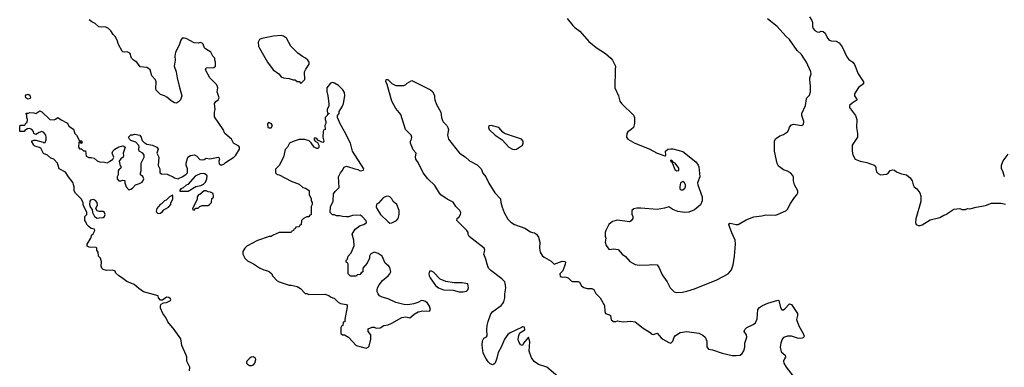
# Model space of a CAD drawing. Header units: inches. Extents: x 2221774 to 2440637, y 201306 to 357559.
# Tile 24 of 245: x 2248386 to 2258341, y 279907 to 283418. Entities that reach past the tile are written whole.
import ezdxf

# ---------------------------------------------------------------- set-up
doc = ezdxf.new("R2010")
doc.units = ezdxf.units.IN
doc.header["$MEASUREMENT"] = 0
for name, color, linetype in [('C2248', 7, 'Continuous'), ('C2257', 7, 'Continuous'), ('C2258', 7, 'Continuous')]:
    doc.layers.add(name, color=color, linetype=linetype)

msp = doc.modelspace()

# ---------------------------------------------------------------- linework, layer by layer
at = {"layer": 'C2248', "color": 5, "elevation": 60}
for points in [[(2250000, 282595.7), (2249993.2, 282586.8), (2249970, 282575.3), (2249950, 282579), (2249917.5, 282597.5), (2249874.8, 282634.8), (2249850, 282649.3), (2249810, 282663.7), (2249784.9, 282684.9), (2249766.9, 282706.9), (2249762.7, 282722.7), (2249766.6, 282790), (2249758, 282810), (2249722, 282850), (2249706, 282910), (2249690, 282926), (2249670, 282934.5), (2249602.7, 282942.7), (2249569.1, 282989.1), (2249538, 283010), (2249518, 283030), (2249508.7, 283050), (2249508, 283070), (2249500.4, 283080.4), (2249474, 283094), (2249450, 283089), (2249430, 283094), (2249421.5, 283101.5), (2249385.6, 283165.6), (2249373.2, 283210), (2249350, 283248.7), (2249330, 283268.7), (2249306.8, 283306.8), (2249285.2, 283330), (2249250, 283345.1), (2249210, 283340.7), (2249185.4, 283345.4), (2249150, 283378), (2249114.6, 283394.6), (2249090, 283418)], [(2249999.9, 283160.1), (2249962, 283090), (2249954, 283050), (2249956.3, 283010), (2249948.2, 282950), (2249967.7, 282890), (2249977.3, 282830), (2250000, 282747.5)], [(2250000, 280217.7), (2249949.4, 280289.4), (2249884.7, 280364.7), (2249862, 280410), (2249834, 280450), (2249810, 280506), (2249808.9, 280531.1), (2249816.4, 280543.6), (2249840.4, 280559.6), (2249870, 280562), (2249910, 280582), (2249914, 280590), (2249910, 280598), (2249892.5, 280612.5), (2249870, 280614), (2249830, 280586), (2249810, 280586), (2249788.4, 280608.4), (2249786, 280630), (2249638, 280670), (2249590, 280702), (2249542, 280742), (2249470, 280775.3), (2249415.5, 280815.5), (2249388, 280830), (2249359, 280859), (2249350, 280878), (2249328.4, 280888.4), (2249264.7, 280884.7), (2249230, 280895.3), (2249215.3, 280910), (2249209.2, 280929.2), (2249213.2, 280973.2), (2249202, 281010), (2249182, 281030), (2249178, 281070), (2249166, 281090), (2249166, 281110), (2249158, 281118), (2249090, 281121.2), (2249069.2, 281129.2), (2249069.3, 281150), (2249106, 281210), (2249115.3, 281244.7), (2249130, 281254), (2249146, 281290), (2249142, 281302), (2249108.4, 281308.4), (2249087.3, 281327.3), (2249066, 281350), (2249056.4, 281376.4), (2249046, 281390), (2249046, 281430), (2249066, 281450), (2249066, 281470), (2249028.4, 281548.4), (2249027.3, 281567.3), (2249010, 281606), (2248950, 281666), (2248938, 281690), (2248938, 281730), (2248928.4, 281748.4), (2248928, 281770), (2248878, 281830), (2248850, 281878), (2248786, 281910), (2248768, 281970), (2248730, 282008), (2248700.2, 282020.2), (2248666, 282050), (2248625.2, 282065.2), (2248598.9, 282118.9), (2248587.3, 282127.3), (2248540.1, 282140.1), (2248528, 282150), (2248506, 282190), (2248530, 282202), (2248550, 282202), (2248622, 282182), (2248630, 282174), (2248642, 282178), (2248655.3, 282204.7), (2248655.3, 282230), (2248648.7, 282250), (2248630, 282278), (2248610, 282288.7), (2248582, 282278), (2248550, 282258), (2248530, 282268), (2248524, 282290), (2248510, 282308.7), (2248490, 282318), (2248463.6, 282316.4), (2248439.6, 282300.4), (2248430, 282288), (2248390, 282288), (2248386, 282290), (2248386, 282330), (2248390, 282354), (2248430, 282354), (2248442, 282358), (2248447.3, 282372.7), (2248462, 282378), (2248466, 282410), (2248458, 282430), (2248458, 282458), (2248448.4, 282468.4), (2248450, 282474), (2248470, 282474), (2248490, 282482), (2248530, 282478), (2248550, 282471.3), (2248590, 282496), (2248610, 282486), (2248690, 282411), (2248734, 282406), (2248748.4, 282411.6), (2248771.6, 282431.6), (2248806.4, 282406.4), (2248870, 282371.3), (2248883.5, 282343.5), (2248930.9, 282310.9), (2248942, 282270), (2248962, 282250), (2248990, 282194), (2249010, 282194), (2249014, 282190), (2249014, 282170), (2249010, 282166), (2249002, 282182), (2248990, 282186), (2248983.6, 282176.4), (2248982, 282130), (2248990, 282114), (2249010, 282114), (2249030, 282094), (2249050, 282094), (2249058, 282038), (2249086, 282026), (2249110, 282026), (2249138, 282018), (2249170, 281991.3), (2249199.6, 281979.6), (2249230, 281981), (2249270, 281971.3), (2249295.5, 281984.5), (2249328, 282010), (2249338, 282030), (2249322, 282070), (2249329.3, 282090.7), (2249348.7, 282110), (2249390, 282134.8), (2249430, 282144.7), (2249439.8, 282139.8), (2249451, 282130), (2249431.3, 282070), (2249436.9, 282043.1), (2249432, 282030), (2249407.1, 282012.9), (2249390.8, 281990), (2249401.4, 281941.4), (2249411.3, 281928.7), (2249403.6, 281916.4), (2249391.6, 281908.4), (2249382, 281890), (2249381, 281850), (2249371, 281830), (2249371, 281810), (2249390, 281791), (2249410, 281790.8), (2249430, 281798), (2249450, 281794), (2249450.7, 281770), (2249461, 281730), (2249490, 281701), (2249510, 281704.7), (2249525.2, 281714.8), (2249558, 281750), (2249598, 281762), (2249622.7, 281777.3), (2249632.3, 281787.7), (2249641.2, 281810), (2249632.7, 281832.7), (2249608, 281850), (2249606, 281870), (2249615.3, 281890), (2249615.3, 281970), (2249645.2, 282030), (2249645.2, 282050), (2249629.5, 282069.5), (2249595.3, 282090), (2249589, 282110), (2249594, 282130), (2249590, 282146), (2249560.2, 282180.2), (2249510, 282199), (2249495.3, 282210), (2249486, 282230), (2249510, 282254), (2249530, 282254), (2249550, 282262), (2249602, 282250), (2249614.8, 282230), (2249620.7, 282200.7), (2249639.8, 282179.8), (2249670, 282161), (2249730, 282151.3), (2249771.1, 282131.1), (2249784.7, 282110), (2249772, 282070), (2249792, 282030), (2249784.7, 281944.7), (2249802, 281910), (2249802, 281870), (2249819.6, 281859.6), (2249876.9, 281856.9), (2249902.8, 281842.8), (2249930, 281834.8), (2249950, 281821), (2249990, 281810.8), (2250000, 281815.8)]]:
    msp.add_lwpolyline(points, dxfattribs=at)
for points in [[(2248470, 282615.1), (2248449.5, 282629.5), (2248446, 282650), (2248450, 282658), (2248470, 282664.9), (2248490, 282654), (2248495.5, 282630), (2248490, 282621.2)], [(2249930, 281646), (2249902, 281630), (2249866, 281594), (2249850, 281588), (2249821, 281559), (2249804.7, 281550), (2249771.3, 281510), (2249764.7, 281484.7), (2249772, 281470), (2249782, 281462), (2249810, 281464.9), (2249830, 281481), (2249842, 281498), (2249890, 281524), (2249914, 281550), (2249915.3, 281564.7), (2249934, 281610), (2249935.3, 281635.3)], [(2249130, 281600.9), (2249103.5, 281596.5), (2249094.8, 281585.2), (2249090.8, 281550), (2249102, 281522), (2249119.6, 281499.6), (2249122, 281470), (2249142, 281430), (2249170, 281412), (2249190, 281418), (2249230, 281418.8), (2249244, 281430), (2249249, 281450), (2249242, 281470), (2249230, 281479), (2249190, 281479), (2249169, 281489), (2249155.3, 281510), (2249172.5, 281547.5), (2249169.3, 281570), (2249151.6, 281591.6), (2249138, 281598)]]:
    msp.add_lwpolyline(points, close=True, dxfattribs=at)
at = {"layer": 'C2257', "color": 5}
for points, elevation in [([(2250104, 279870), (2250105.2, 279910), (2250077.2, 279970), (2250076.3, 280000)], 60), ([(2250714, 280000), (2250682, 279970), (2250679.6, 279960.4), (2250678, 279950), (2250690, 279938), (2250710, 279926.8), (2250730, 279924.7), (2250750, 279932), (2250762, 279950), (2250773.6, 279986.4), (2250770, 279998), (2250767.5, 280000)], 60), ([(2253208.5, 280000), (2253200.7, 279970), (2253190, 279946), (2253170, 279931.2), (2253141.5, 279941.5), (2253122, 279962), (2253100.1, 280000)], 40), ([(2253875.4, 279775.4), (2253715.8, 279910), (2253630, 279936.1), (2253586.3, 279966.3), (2253563.2, 280000)], 40), ([(2256123.5, 280000), (2256108.5, 279970), (2256111.8, 279950), (2256134.3, 279910), (2256244.6, 279770)], 40)]:
    msp.add_lwpolyline(points, dxfattribs=dict(at, elevation=elevation))
at = {"layer": 'C2258', "color": 5}
for points, elevation in [([(2253920.7, 283430), (2253978, 283358), (2253998, 283338), (2254050, 283300.7), (2254139, 283199), (2254216.1, 283136.1), (2254310, 283077.3), (2254362.8, 283030), (2254378.8, 283010), (2254411, 282950), (2254406, 282910), (2254402.8, 282730), (2254438.8, 282650), (2254455.3, 282595.3), (2254470, 282572), (2254594, 282450), (2254602, 282430), (2254602, 282370), (2254591, 282330), (2254570, 282308.7), (2254535.3, 282284.7), (2254524.7, 282270), (2254522.8, 282230), (2254536, 282210), (2254606, 282170), (2254750, 282113.7), (2254830, 282070.4), (2254910, 282042), (2254916.4, 282043.6), (2254918, 282050), (2254914, 282090), (2254938, 282110), (2254970, 282114.9), (2254990, 282112.7), (2255090, 282088), (2255222.8, 281982.8), (2255246, 281950), (2255252.7, 281932.7), (2255261.3, 281830), (2255238, 281770), (2255241.6, 281750), (2255287.3, 281630), (2255287.3, 281590), (2255270, 281549), (2255210, 281499), (2255150, 281473.2), (2255110, 281469.3), (2255040.2, 281480.2), (2254990, 281502), (2254950, 281528), (2254906.2, 281513.8), (2254830, 281500.4), (2254666.6, 281513.4), (2254627, 281513), (2254594, 281506), (2254576, 281490), (2254575.3, 281455.3), (2254584.7, 281430), (2254584.7, 281410), (2254570, 281388), (2254550, 281375.3), (2254430, 281392), (2254381.1, 281378.9), (2254344, 281350), (2254310.8, 281290), (2254304.9, 281270), (2254304, 281230), (2254310.8, 281210), (2254304.7, 281170), (2254316.9, 281136.9), (2254341, 281101), (2254350, 281098), (2254390, 281104), (2254437.3, 281097.3), (2254478, 281050), (2254510, 281024.7), (2254555.3, 280975.3), (2254610, 280946), (2254650, 280938.8), (2254750, 280941), (2254770, 280946), (2254830, 280942), (2254850.7, 280910.7), (2254882.5, 280842.5), (2254930.8, 280770), (2254961, 280710), (2255002, 280670), (2255030, 280661), (2255086.8, 280666.8), (2255130, 280674.8), (2255210, 280701), (2255435.3, 280790), (2255548.7, 280850), (2255582, 280890), (2255599.3, 280940.7), (2255614.5, 281030), (2255622.7, 281150), (2255619.5, 281190), (2255584.7, 281264.7), (2255562, 281330), (2255557.2, 281350), (2255562, 281358), (2255570, 281362.8), (2255630, 281348), (2255649.3, 281350.7), (2255730, 281396), (2255810, 281426), (2255890, 281436), (2255930, 281446), (2256030, 281444.9), (2256132.3, 281487.7), (2256150, 281504.7), (2256178.3, 281561.7), (2256218.3, 281621.7), (2256244, 281650), (2256253.2, 281670), (2256253.2, 281690), (2256221.2, 281750), (2256209.2, 281790), (2256208.9, 281828.9), (2256203.1, 281843.1), (2256178, 281870), (2256150, 281888.7), (2256110, 281902), (2256080.2, 281920.2), (2256059, 281939), (2256045.2, 281965.2), (2256016, 282090), (2256017.2, 282190), (2256026.6, 282213.4), (2256070, 282246), (2256110, 282258.8), (2256150, 282286), (2256164, 282310), (2256170, 282332), (2256190, 282356), (2256210, 282362.8), (2256290, 282350.8), (2256310, 282358), (2256314.5, 282390), (2256292.3, 282450), (2256295.1, 282470), (2256329.4, 282550), (2256341.2, 282618.8), (2256346, 282630), (2256370, 282656), (2256382, 282690), (2256381.2, 282750), (2256373.2, 282810), (2256374, 282830), (2256389.2, 282870), (2256386, 282890), (2256341.3, 282990), (2256315.1, 283030), (2256290, 283064.7), (2256247.4, 283107.4), (2256170, 283216.9), (2256131.8, 283251.8), (2256045.4, 283350), (2255947.1, 283427.1)], 60), ([(2256370, 283446.8), (2256393.4, 283410), (2256400.5, 283390), (2256402.4, 283350), (2256408.4, 283330), (2256424.9, 283310), (2256450, 283294.8), (2256468.9, 283291.1), (2256490, 283302), (2256510, 283298), (2256530, 283280.7), (2256552.4, 283230), (2256570, 283212.4), (2256590, 283204.9), (2256639.9, 283199.9), (2256670, 283184.4), (2256702.2, 283142.2), (2256750, 283042.8), (2256770, 283017.3), (2256808.1, 282988.1), (2256825.8, 282965.8), (2256863, 282870), (2256918.8, 282790), (2256916, 282770), (2256868.1, 282731.9), (2256827.7, 282670), (2256824.9, 282650), (2256854, 282610), (2256803.6, 282576.4), (2256776.3, 282550), (2256777.3, 282530), (2256837.3, 282450), (2256850.6, 282409.4), (2256846, 282330), (2256857.3, 282270), (2256858, 282242), (2256856, 282230), (2256804, 282150), (2256802, 282090), (2256810, 282052), (2256832, 282010), (2256882, 281990), (2256950, 281976.3), (2257024.7, 281950), (2257041, 281930), (2257041, 281910), (2257050, 281882), (2257064.5, 281864.5), (2257090, 281851.3), (2257150, 281858.8), (2257170, 281871.3), (2257185.6, 281894.4), (2257210, 281902), (2257230, 281897.3), (2257250, 281882.8), (2257301.4, 281861.4), (2257350.5, 281850.5), (2257390, 281821), (2257410.8, 281790), (2257418.8, 281750), (2257430, 281731.3), (2257456, 281710), (2257486, 281670), (2257495.9, 281635.9), (2257496.7, 281583.3), (2257445.2, 281405.2), (2257444, 281370), (2257450.9, 281350.9), (2257470, 281338), (2257490, 281338), (2257510, 281346), (2257590, 281396), (2257690, 281421), (2257730, 281444.7), (2257750, 281451.3), (2257830, 281504.7), (2257890, 281511.3), (2257910, 281502), (2257950, 281502), (2257968.7, 281511.3), (2257992.5, 281507.5), (2258055.5, 281524.5), (2258150, 281540.7), (2258210, 281566), (2258310, 281566), (2258353.7, 281553.7)], 60), ([(2250000, 281815.8), (2250030, 281830.8), (2250066, 281854), (2250082, 281870), (2250082.7, 281910), (2250069, 281950), (2250069, 281970), (2250086, 282030), (2250114.6, 282045.4), (2250154.4, 282054.4), (2250178, 282038), (2250207.3, 282007.3), (2250230, 282001), (2250250, 282004.7), (2250270, 282018), (2250310, 282011.3), (2250391, 282031), (2250402, 282022), (2250404.7, 282010), (2250401, 281990), (2250403.6, 281963.6), (2250412, 281952), (2250430, 281951.3), (2250450, 281958.8), (2250465.6, 281974.4), (2250552.3, 282030), (2250572, 282050), (2250608.4, 282111.6), (2250608.7, 282130), (2250600.2, 282140.2), (2250549.2, 282169.2), (2250528.7, 282210), (2250459, 282270), (2250444, 282310), (2250356.5, 282436.5), (2250354.6, 282485.4), (2250362, 282510), (2250354, 282570), (2250369.3, 282590.7), (2250394, 282610), (2250404, 282630), (2250382, 282690), (2250388, 282730), (2250379, 282759), (2250308, 282830), (2250266, 282910), (2250270, 282932), (2250350, 282934), (2250366, 282950), (2250366, 282990), (2250358, 283010), (2250358, 283030), (2250338, 283050), (2250318, 283090), (2250263.1, 283123.1), (2250254.6, 283134.6), (2250242, 283170), (2250230, 283182), (2250210, 283188.7), (2250190, 283182), (2250150, 283184), (2250070, 283229.2), (2250050, 283232.7), (2250028.3, 283231.7), (2250014.8, 283210), (2249999.9, 283160.1)], 60), ([(2250000, 282747.5), (2250026.8, 282650), (2250011, 282610), (2250000, 282595.7)], 60), ([(2253100.1, 280000), (2253071.2, 280050), (2253063.1, 280130), (2253065.6, 280174.4), (2253078, 280202), (2253104.1, 280215.9), (2253113.6, 280226.4), (2253109.8, 280290), (2253113.6, 280330), (2253122.9, 280370), (2253150, 280445.7), (2253170, 280472.4), (2253254, 280530), (2253271.6, 280550), (2253281.6, 280570), (2253289.6, 280610), (2253289.7, 280650.3), (2253302, 280710), (2253295.9, 280755.9), (2253289.4, 280770), (2253261.4, 280801.5), (2253150, 280884.2), (2253126.9, 280910), (2253111.1, 280950), (2253099.7, 280999.7), (2253079.3, 281050), (2253088.7, 281090), (2253082, 281110), (2252929.8, 281229.8), (2252920.7, 281250), (2252919.3, 281270), (2252907.3, 281290), (2252806, 281390), (2252809.2, 281410), (2252830, 281428), (2252842, 281450), (2252845.1, 281470), (2252836.3, 281490), (2252796.9, 281530), (2252770, 281573.6), (2252706.6, 281606.6), (2252645.1, 281650), (2252630, 281667), (2252583.7, 281743.7), (2252511.6, 281810), (2252464.5, 281870), (2252415.8, 281975.8), (2252389.7, 282010), (2252388, 282032), (2252394.5, 282070), (2252363.7, 282103.7), (2252338.4, 282170), (2252336, 282190), (2252346, 282210), (2252349.5, 282230), (2252342.9, 282250), (2252287.6, 282310), (2252239.1, 282459.1), (2252190, 282519.3), (2252150, 282594), (2252102, 282762), (2252086.6, 282793.4), (2252090, 282814), (2252107.3, 282812.7), (2252150, 282772), (2252190, 282754), (2252270, 282754), (2252290, 282762), (2252304, 282776), (2252350, 282804.7), (2252541, 282710), (2252562.8, 282690), (2252581, 282650), (2252578.8, 282630), (2252582.8, 282610), (2252601.4, 282561.4), (2252644.1, 282484.1), (2252650.4, 282430), (2252661.2, 282401.2), (2252667.7, 282387.7), (2252704, 282350), (2252716.3, 282330), (2252722, 282310), (2252710.4, 282250), (2252722.4, 282210), (2252832.2, 282070), (2252891.2, 282031.2), (2252932.4, 281992.4), (2253010, 281952.7), (2253036, 281930), (2253050.3, 281910), (2253069.1, 281869.1), (2253100.3, 281830), (2253127.7, 281767.7), (2253190.2, 281670), (2253248.7, 281610), (2253251.5, 281570), (2253264, 281524), (2253284.4, 281470), (2253322.8, 281402.8), (2253352.8, 281372.8), (2253388, 281348), (2253492.9, 281312.9), (2253550, 281276.4), (2253570, 281267.3), (2253590, 281266), (2253610, 281251), (2253630, 281221), (2253644.6, 281170), (2253641.3, 281110), (2253649.1, 281070), (2253670, 281037.6), (2253690, 281019.5), (2253759, 280979), (2253790, 280948), (2253870, 280977.4), (2253896.5, 280976.5), (2253903, 280970), (2253902, 280950), (2253877.7, 280882.3), (2253846.5, 280850), (2253850, 280824.9), (2253870, 280817.1), (2253890, 280822), (2253910, 280819.1), (2253930.3, 280810.3), (2253961.3, 280781.3), (2253974.6, 280774.6), (2254033.8, 280773.8), (2254046.2, 280766.2), (2254066, 280730), (2254090, 280712.2), (2254123.2, 280703.2), (2254170, 280704.6), (2254190, 280692.2), (2254212.7, 280652.7), (2254254.6, 280610), (2254300.3, 280530), (2254303.1, 280470), (2254310, 280450.8), (2254350, 280438), (2254360.7, 280430), (2254367.5, 280387.5), (2254390, 280370.7), (2254411.8, 280368.2), (2254430, 280374.8), (2254445.6, 280374.4), (2254490, 280366), (2254566.2, 280373.8), (2254610, 280365.3), (2254690, 280301.6), (2254759.2, 280259.2), (2254770, 280244.7), (2254790, 280238.8), (2254830, 280250.5), (2254870, 280203.8), (2254887.7, 280190), (2254950, 280156.3), (2254968.9, 280151.1), (2254989.5, 280170.5), (2255004.5, 280210), (2255018, 280230), (2255062.2, 280257.8), (2255130, 280269), (2255252.2, 280252.2), (2255293.3, 280233.3), (2255317.6, 280210), (2255331.7, 280170), (2255332.7, 280112.7), (2255350, 280090.7), (2255390, 280083), (2255489.3, 280050.7), (2255590, 280027.7), (2255630, 280024.9), (2255670, 280030.7), (2255690, 280044.9), (2255707.2, 280072.8), (2255716.1, 280110), (2255717.3, 280150), (2255737.7, 280210), (2255735.1, 280235.1), (2255709.2, 280270), (2255718, 280290), (2255738, 280310), (2255801.7, 280338.3), (2255823.9, 280356.1), (2255842.4, 280397.6), (2255849.7, 280490.3), (2255866, 280510), (2255896, 280530), (2255950, 280556), (2256050, 280586.8), (2256062, 280582), (2256077.4, 280510), (2256090, 280486), (2256110, 280488.5), (2256123.1, 280496.9), (2256170, 280546.8), (2256190, 280541), (2256250.8, 280450), (2256250.8, 280430), (2256241.6, 280390), (2256265.2, 280325.2), (2256307.3, 280250), (2256316.9, 280223.1), (2256312, 280208), (2256298, 280202), (2256270, 280199.3), (2256250, 280200.9), (2256190, 280222), (2256150, 280220.7), (2256110, 280209.4), (2256096.4, 280190), (2256081.1, 280150), (2256076.4, 280110), (2256084.5, 280064.5), (2256126.7, 280030), (2256128.5, 280010), (2256123.5, 280000)], 40), ([(2258342, 281830), (2258330, 281879), (2258313.4, 281913.4), (2258311.7, 281948.3), (2258330, 281990.8), (2258378.8, 282061.2)], 60), ([(2253563.2, 280000), (2253561.9, 280001.9), (2253537.7, 280070), (2253545.2, 280165.2), (2253530, 280212.3), (2253480.5, 280150), (2253470, 280129), (2253450, 280134), (2253427.8, 280170), (2253425.1, 280190), (2253431.1, 280230), (2253443.5, 280256.5), (2253493.3, 280286.7), (2253490, 280311.2), (2253470, 280314.3), (2253458.8, 280310), (2253346.1, 280253.9), (2253322.7, 280237.3), (2253287.6, 280190), (2253255, 280110), (2253223.1, 280056.9), (2253208.5, 280000)], 40), ([(2250076.3, 280000), (2250076, 280010), (2250069.4, 280030), (2250025.8, 280125.8), (2250015.6, 280195.6), (2250000, 280217.7)], 60), ([(2250767.5, 280000), (2250750, 280014), (2250724.7, 280010), (2250714, 280000)], 60)]:
    msp.add_lwpolyline(points, dxfattribs=dict(at, elevation=elevation))
at = {"layer": 'C2258', "color": 5, "elevation": 60}
for points in [[(2251030, 283258), (2250951.9, 283251.9), (2250833, 283227), (2250810, 283217.2), (2250795.5, 283190), (2250801.3, 283150), (2250810, 283130.8), (2250890.8, 282990), (2250950, 282911.3), (2251004.7, 282870), (2251030, 282842), (2251054, 282830), (2251110, 282824.7), (2251150, 282812), (2251171.6, 282811.6), (2251190, 282794), (2251210, 282794), (2251230, 282774), (2251267.3, 282812.7), (2251266, 282890), (2251280.2, 282919.8), (2251314, 282970), (2251313.2, 282990), (2251299, 283010), (2251275.3, 283030), (2251245.1, 283045.1), (2251198.9, 283078.9), (2251128.7, 283150), (2251084, 283230), (2251051.7, 283251.7)], [(2251550, 282782), (2251530, 282778), (2251491, 282730), (2251491.1, 282691.1), (2251502, 282650), (2251512, 282570), (2251511.6, 282548.4), (2251494, 282510), (2251494, 282490), (2251498, 282478), (2251514, 282470), (2251498, 282462), (2251494, 282450), (2251474, 282430), (2251474, 282410), (2251482, 282390), (2251482, 282370), (2251472, 282350), (2251474, 282310), (2251458, 282302), (2251452.7, 282287.3), (2251451.3, 282230), (2251462, 282190), (2251458, 282182), (2251450, 282178), (2251440.4, 282180.4), (2251402, 282202), (2251390, 282218), (2251370, 282226), (2251363.6, 282216.4), (2251363.6, 282203.6), (2251374, 282190), (2251398, 282178), (2251411.6, 282151.6), (2251410, 282126), (2251402, 282118), (2251390, 282115.3), (2251362, 282130), (2251334.6, 282174.6), (2251313.6, 282193.6), (2251270, 282208.7), (2251210, 282208.7), (2251151.1, 282188.9), (2251114, 282170), (2251092, 282130), (2251070, 282106), (2251051.6, 282028.4), (2251010, 281946), (2250972.7, 281907.3), (2250972.7, 281872.7), (2250990, 281854), (2251010, 281852), (2251130, 281786), (2251210, 281758), (2251250, 281724.7), (2251275.3, 281715.3), (2251311.1, 281691.1), (2251312.7, 281652.7), (2251334, 281610), (2251334, 281590), (2251342, 281570), (2251342, 281550), (2251334, 281530), (2251332.7, 281447.3), (2251318, 281442), (2251310, 281426), (2251290, 281426), (2251254, 281410), (2251234, 281390), (2251232.7, 281347.3), (2251218, 281342), (2251210, 281326), (2251178, 281322), (2251172.7, 281307.3), (2251158, 281302), (2251154, 281290), (2251138, 281282), (2251131.6, 281268.4), (2251010, 281268), (2250950, 281242), (2250930, 281228.7), (2250907.3, 281227.3), (2250791.1, 281188.9), (2250682, 281130), (2250662, 281110), (2250643.6, 281076.4), (2250642, 281050), (2250662, 281010), (2250690, 280982), (2250750, 280952), (2250810, 280912), (2250854, 280890), (2250890, 280882), (2250911.6, 280871.6), (2250934, 280850), (2250942, 280830), (2250990, 280782), (2251011.1, 280771.1), (2251110, 280738), (2251130, 280738), (2251190, 280722), (2251223.6, 280703.6), (2251272.7, 280652.7), (2251290, 280652), (2251310, 280642), (2251470, 280644.7), (2251510, 280631.3), (2251530, 280618), (2251570, 280602), (2251605.4, 280565.4), (2251630, 280552), (2251690, 280542), (2251698, 280530), (2251696.9, 280516.9), (2251672, 280390), (2251672, 280368), (2251658, 280362), (2251654, 280330), (2251638, 280322), (2251634, 280310), (2251634, 280250), (2251650, 280234), (2251670, 280234), (2251710, 280211.3), (2251788.5, 280128.5), (2251890, 280102), (2251910, 280112), (2251918, 280122), (2251937.2, 280190), (2251935.3, 280235.3), (2251908, 280270), (2251910, 280294), (2251950, 280311.3), (2251970.9, 280310.9), (2251990, 280302), (2252030, 280304.7), (2252069.3, 280330.7), (2252110, 280336), (2252150, 280351.3), (2252250, 280410.5), (2252290, 280416.3), (2252330, 280406), (2252375.6, 280444.4), (2252413.6, 280466.4), (2252463.3, 280476.7), (2252530, 280474.8), (2252538.4, 280490), (2252537.4, 280502.6), (2252530, 280526), (2252510, 280554.7), (2252490, 280571.5), (2252470, 280579.5), (2252450, 280582.7), (2252410, 280561.2), (2252370, 280549), (2252310, 280539.3), (2252270, 280540.9), (2252190, 280560.9), (2252110, 280598.4), (2252050, 280617), (2252025.2, 280630), (2252009.2, 280650), (2252001.2, 280670), (2251999.3, 280690), (2252005.2, 280710), (2252020.1, 280739.9), (2252054.9, 280785.1), (2252112.7, 280830), (2252129.3, 280850), (2252137, 280870), (2252136.6, 280883.4), (2252130, 280914), (2252117.2, 280930), (2252080.1, 280960.1), (2252050, 281028.7), (2252010, 281057.2), (2251970, 281068.7), (2251932, 281050), (2251922, 281030), (2251922, 281010), (2251899.6, 280960.4), (2251854, 280910), (2251854, 280870), (2251838, 280862), (2251830, 280846), (2251798, 280842), (2251790, 280826), (2251730, 280826), (2251706, 280850), (2251706, 280950), (2251702, 280962), (2251686, 280970), (2251687.3, 280987.3), (2251690, 280994), (2251702, 280998), (2251706, 281030), (2251736.4, 281063.6), (2251767.3, 281132.7), (2251766, 281190), (2251748.4, 281251.6), (2251776.4, 281303.6), (2251830, 281338), (2251866, 281350), (2251890, 281364.7), (2251894, 281370), (2251890, 281386), (2251850, 281428.7), (2251830, 281442), (2251750, 281439), (2251710, 281428), (2251690, 281428), (2251650, 281428.7), (2251623.6, 281436.4), (2251590, 281438), (2251570, 281446), (2251550, 281446), (2251526, 281470), (2251527.3, 281527.3), (2251554.6, 281585.4), (2251560.4, 281659.6), (2251576.4, 281683.6), (2251616.4, 281723.6), (2251608.7, 281831.3), (2251628, 281870), (2251648, 281890), (2251666, 281930), (2251690, 281938), (2251774, 281910), (2251804.7, 281904.7), (2251830, 281892), (2251862, 281898), (2251866, 281910), (2251751.5, 282091.5), (2251729.4, 282170), (2251670, 282288.7), (2251624.7, 282364.7), (2251598, 282430), (2251598, 282450), (2251615.3, 282470), (2251615.3, 282490), (2251650, 282544.7), (2251659.5, 282570), (2251673.6, 282650), (2251670, 282682), (2251652.3, 282710), (2251610, 282752.3), (2251570, 282776)], [(2250902, 282378), (2250892.7, 282367.3), (2250894, 282330), (2250910, 282324.7), (2250930, 282326), (2250942, 282350), (2250930, 282368)], [(2253152, 282348), (2253130, 282346), (2253124.7, 282330), (2253131.3, 282310), (2253192, 282250), (2253262.8, 282202.8), (2253331.3, 282130), (2253370, 282110.8), (2253390, 282107.3), (2253410, 282110.8), (2253469.3, 282150.7), (2253477.2, 282170), (2253477.2, 282190), (2253459, 282210), (2253289.1, 282269.1), (2253270, 282282), (2253228.9, 282328.9)], [(2254970, 281998), (2254964.7, 281995.3), (2254970, 281982), (2254979.6, 281979.6), (2254986.4, 281966.4), (2255010, 281906), (2255030, 281891.3), (2255050, 281894), (2255050, 281918), (2255014, 281970), (2254996.4, 281976.4), (2254990, 281986), (2254982, 281982), (2254986, 281990)], [(2250243.2, 281863.2), (2250210, 281861.6), (2250174.7, 281845.3), (2250161.8, 281838.2), (2250086, 281754), (2250070, 281748), (2250039.8, 281720.2), (2250014, 281710), (2250002, 281690), (2250010, 281686), (2250090, 281687.7), (2250166.8, 281733.2), (2250217.3, 281742.7), (2250244.8, 281755.2), (2250263.6, 281776.4), (2250278.7, 281810), (2250282, 281842), (2250259.5, 281859.5)], [(2255090, 281784), (2255067.3, 281770), (2255058.8, 281730), (2255061, 281710), (2255070, 281698), (2255090, 281701), (2255110, 281718), (2255116, 281730), (2255117.2, 281750), (2255108.7, 281770)], [(2250270, 281688), (2250250, 281688), (2250206, 281654), (2250194, 281650), (2250182, 281630), (2250179.6, 281600.4), (2250134, 281510), (2250138, 281498), (2250150, 281494), (2250167.3, 281512.7), (2250190, 281514), (2250206, 281530), (2250230, 281542), (2250290, 281542), (2250306, 281550), (2250326, 281570), (2250328.4, 281611.6), (2250342, 281618), (2250346, 281630), (2250342, 281662), (2250316.4, 281676.4), (2250290, 281678)], [(2252110, 281634.5), (2252088, 281632), (2252061.1, 281618.9), (2252014.4, 281565.6), (2251992, 281550), (2251991.6, 281528.4), (2251996, 281510), (2252033, 281450), (2252110, 281374.9), (2252130, 281364.2), (2252150, 281366.7), (2252195.3, 281390), (2252214, 281410), (2252224, 281450), (2252222, 281490), (2252198, 281550), (2252162.7, 281582.7), (2252149, 281610), (2252128, 281630)], [(2252550, 280879), (2252530, 280878), (2252522.8, 280850), (2252526, 280830), (2252535.5, 280810), (2252590, 280733), (2252619.1, 280710), (2252672, 280690), (2252770, 280685.7), (2252830, 280668.7), (2252870, 280668.7), (2252902.7, 280677.3), (2252917.2, 280690), (2252924, 280710), (2252918, 280750), (2252858.9, 280758.9), (2252779.6, 280759.6), (2252694, 280774), (2252638.7, 280798.7), (2252570, 280869)]]:
    msp.add_lwpolyline(points, close=True, dxfattribs=at)

doc.saveas('drawing.dxf')
